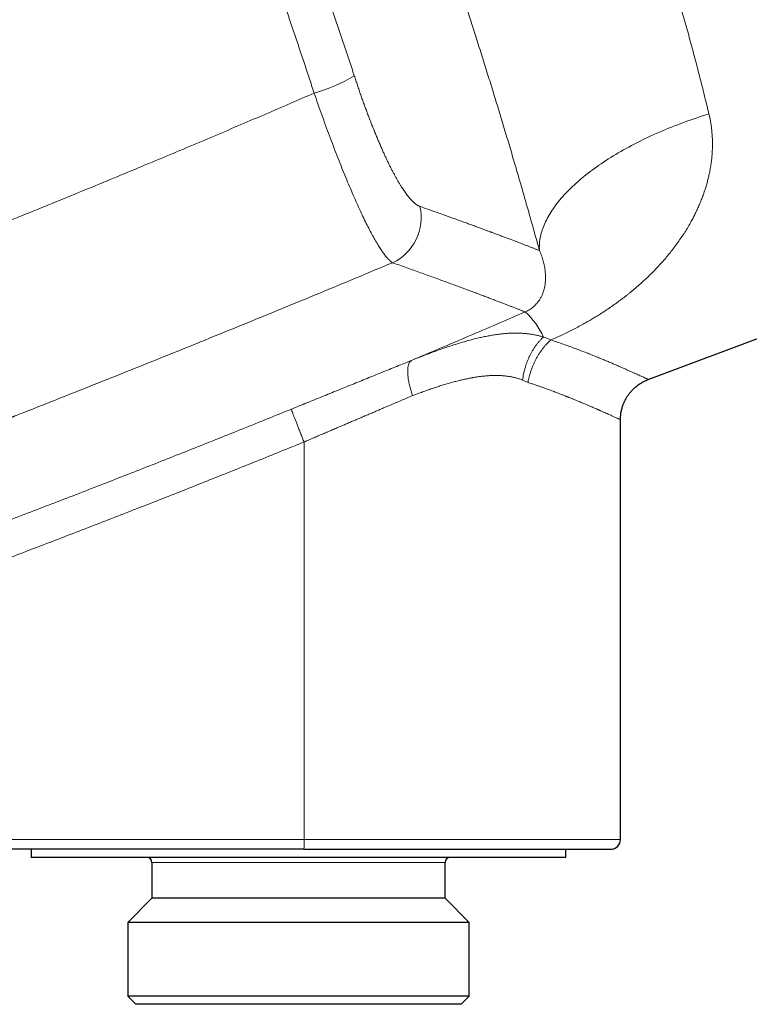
# Model space of a CAD drawing. Header units: millimetres. Extents: x 8 to 869, y 12 to 463.
# Tile 48 of 51: x 737 to 782, y 359 to 419. Entities that reach past the tile are written whole.
import ezdxf

# ---------------------------------------------------------------- set-up
doc = ezdxf.new("R2010")
doc.units = ezdxf.units.MM

msp = doc.modelspace()

# ---------------------------------------------------------------- linework, layer by layer
at = {"color": 7, "linetype": 'Continuous', "lineweight": 30}
for p, q in [((775.493, 397.17), (803.248, 407.548)), ((775.492, 397.17), (775.492, 397.17)), ((773.782, 394.705), (773.783, 394.705)), ((773.783, 368.974), (773.783, 394.705)), ((754.367, 368.374), (733.435, 368.374)), ((737.633, 368.374), (737.633, 367.874)), ((770.433, 367.874), (770.433, 368.374)), ((737.704, 367.874), (737.633, 367.874)), ((770.433, 367.874), (737.704, 367.874)), ((745.033, 367.574), (745.033, 365.374)), ((763.033, 365.374), (763.033, 367.574)), ((745.033, 365.374), (743.555, 363.896)), ((745.072, 365.374), (745.033, 365.374)), ((763.033, 365.374), (745.072, 365.374)), ((764.51, 363.896), (763.033, 365.374)), ((743.555, 363.896), (743.555, 359.374)), ((743.601, 363.896), (743.555, 363.896)), ((764.51, 363.896), (743.601, 363.896)), ((764.51, 359.374), (764.51, 363.896)), ((743.555, 359.374), (744.055, 358.874)), ((764.51, 359.374), (743.555, 359.374)), ((764.01, 358.874), (764.51, 359.374)), ((764.01, 358.874), (744.055, 358.874))]:
    msp.add_line(p, q, dxfattribs=at)
at = {"color": 252, "linetype": 'Continuous', "lineweight": 0}
for p, q in [((768.115, 396.989), (767.78, 397.138)), ((754.377, 393.34), (754.377, 368.974)), ((733.445, 368.974), (754.377, 368.974)), ((754.377, 368.974), (773.783, 368.974)), ((763.033, 367.574), (745.033, 367.574))]:
    msp.add_line(p, q, dxfattribs=at)
at = {"color": 252, "linetype": 'Continuous', "lineweight": 0, "flags": 128}
msp.add_lwpolyline([(768.815, 405.076), (768.809, 405.168), (768.806, 405.262), (768.807, 405.356), (768.81, 405.451), (768.817, 405.547), (768.827, 405.643), (768.84, 405.74), (768.856, 405.837), (768.875, 405.935), (768.898, 406.034), (768.923, 406.132), (768.952, 406.232), (768.983, 406.332), (769.018, 406.432), (769.056, 406.533), (769.096, 406.634), (769.14, 406.735), (769.187, 406.837), (769.237, 406.938), (769.29, 407.041), (769.346, 407.143), (769.405, 407.246), (769.467, 407.349), (769.531, 407.452), (769.599, 407.555), (769.67, 407.658), (769.744, 407.762), (769.82, 407.865), (769.899, 407.969), (769.982, 408.072), (770.067, 408.176), (770.155, 408.279), (770.245, 408.382), (770.339, 408.486), (770.435, 408.589), (770.534, 408.692), (770.635, 408.795), (770.739, 408.898), (770.846, 409), (770.956, 409.102), (771.068, 409.204), (771.183, 409.306), (771.3, 409.407), (771.419, 409.508), (771.542, 409.609), (771.666, 409.709), (771.793, 409.809), (771.923, 409.908), (772.054, 410.007), (772.188, 410.106), (772.325, 410.204), (772.463, 410.301), (772.604, 410.398), (772.747, 410.494), (772.892, 410.59), (773.04, 410.685), (773.189, 410.779), (773.34, 410.873), (773.494, 410.966), (773.649, 411.058), (773.806, 411.149), (773.966, 411.24), (774.127, 411.33), (774.289, 411.419), (774.454, 411.507), (774.62, 411.595), (774.788, 411.681), (774.958, 411.767), (775.129, 411.852), (775.302, 411.935), (775.476, 412.018), (775.652, 412.1), (775.829, 412.181), (776.008, 412.26), (776.188, 412.339), (776.369, 412.417), (776.551, 412.493), (776.735, 412.569), (776.92, 412.643), (777.106, 412.716), (777.293, 412.788), (777.481, 412.859), (777.67, 412.929), (777.86, 412.997), (778.051, 413.064), (778.242, 413.13), (778.435, 413.195), (778.628, 413.259), (778.822, 413.321), (779.016, 413.382), (779.212, 413.441)], dxfattribs=at)
at = {"color": 252, "linetype": 'Continuous', "lineweight": 0}
for centre, radius, start, end in [((752.08, 424.89), 10.573, 285.98809, 300.55661), ((758.502, 407.092), 3.055, 295.17319, 12.98719), ((765.097, 398.074), 4.308, 23.17856, 48.72985), ((745.623, 368.826), 8.755, 357.03624, 0.96406)]:
    msp.add_arc(centre, radius, start, end, dxfattribs=at)
at = {"color": 7, "linetype": 'Continuous', "lineweight": 30}
for centre, radius, start, end in [((773.183, 368.974), 0.6, 270, 0), ((744.733, 367.574), 0.3, 0, 90), ((763.333, 367.574), 0.3, 90, 180)]:
    msp.add_arc(centre, radius, start, end, dxfattribs=at)
at = {"color": 252, "linetype": 'Continuous', "lineweight": 0}
for points, knots in [([(768.815, 405.076), (768.769, 405.239), (768.679, 405.567), (768.541, 406.063), (768.401, 406.561), (768.26, 407.061), (768.117, 407.564), (767.976, 408.061), (767.836, 408.55), (767.697, 409.031), (767.557, 409.515), (767.415, 410.001), (767.266, 410.509), (767.11, 411.037), (766.947, 411.588), (766.782, 412.142), (766.615, 412.698), (766.446, 413.257), (766.275, 413.819), (766.102, 414.383), (765.931, 414.94), (765.761, 415.488), (765.593, 416.027), (765.424, 416.567), (765.254, 417.107), (765.083, 417.648), (764.913, 418.18), (764.746, 418.701), (764.581, 419.213), (764.415, 419.725), (764.248, 420.237), (764.081, 420.747), (763.913, 421.256), (763.745, 421.765), (763.576, 422.273), (763.406, 422.781), (763.247, 423.252), (763.1, 423.686), (762.965, 424.084), (762.83, 424.482), (762.694, 424.879), (762.542, 425.32), (762.375, 425.805), (762.191, 426.334), (762.008, 426.86), (761.823, 427.386), (761.638, 427.91), (761.457, 428.422), (761.278, 428.924), (761.102, 429.414), (760.926, 429.902), (760.751, 430.387), (760.569, 430.886), (760.382, 431.399), (760.188, 431.928), (759.994, 432.453), (759.8, 432.975), (759.606, 433.493), (759.412, 434.009), (759.219, 434.521), (759.03, 435.02), (758.844, 435.506), (758.663, 435.979), (758.482, 436.448), (758.303, 436.912), (758.124, 437.372), (757.949, 437.818), (757.779, 438.252), (757.613, 438.673), (757.448, 439.091), (757.283, 439.504), (757.113, 439.93), (756.938, 440.366), (756.759, 440.811), (756.582, 441.249), (756.406, 441.681), (756.232, 442.107), (756.06, 442.526), (755.89, 442.939), (755.778, 443.209), (755.723, 443.344)], [0, 0, 0, 0, 0.013139, 0.026249, 0.039333, 0.052394, 0.065436, 0.078462, 0.090731, 0.102992, 0.115247, 0.127498, 0.139749, 0.153425, 0.167108, 0.180801, 0.194509, 0.208234, 0.221982, 0.235756, 0.249559, 0.262629, 0.275689, 0.288742, 0.301792, 0.314842, 0.327895, 0.340209, 0.352531, 0.364865, 0.377196, 0.389471, 0.401742, 0.414012, 0.426283, 0.438559, 0.450843, 0.460501, 0.470167, 0.479843, 0.489529, 0.499227, 0.5122, 0.525181, 0.538175, 0.551185, 0.564213, 0.577265, 0.589596, 0.601952, 0.614339, 0.626722, 0.638988, 0.652682, 0.666383, 0.680095, 0.693822, 0.707569, 0.72134, 0.735137, 0.748967, 0.762056, 0.775137, 0.788214, 0.80129, 0.814369, 0.827454, 0.8398, 0.852158, 0.86453, 0.876929, 0.88936, 0.903216, 0.917056, 0.930885, 0.944706, 0.958524, 0.972343, 0.986167, 1, 1, 1, 1]), ([(769.961, 440.529), (770.016, 440.406), (770.127, 440.163), (770.294, 439.79), (770.46, 439.417), (770.626, 439.043), (770.789, 438.671), (770.949, 438.301), (771.108, 437.934), (771.264, 437.568), (771.42, 437.203), (771.573, 436.839), (771.724, 436.477), (771.874, 436.118), (772.015, 435.775), (772.149, 435.448), (772.27, 435.151), (772.353, 434.945), (772.399, 434.832), (772.413, 434.796), (772.427, 434.761), (772.441, 434.726), (772.455, 434.691), (772.529, 434.507), (772.662, 434.174), (772.854, 433.688), (773.045, 433.201), (773.233, 432.715), (773.42, 432.229), (773.604, 431.743), (773.786, 431.258), (773.953, 430.809), (774.105, 430.395), (774.243, 430.017), (774.38, 429.641), (774.514, 429.265), (774.647, 428.891), (774.779, 428.519), (774.908, 428.149), (775.058, 427.717), (775.227, 427.221), (775.417, 426.659), (775.606, 426.091), (775.795, 425.519), (775.982, 424.941), (776.168, 424.36), (776.354, 423.769), (776.541, 423.169), (776.727, 422.56), (776.891, 422.018), (777.033, 421.544), (777.123, 421.238), (777.184, 421.032), (777.215, 420.925), (777.246, 420.818), (777.278, 420.712), (777.309, 420.605), (777.383, 420.35), (777.499, 419.945), (777.657, 419.389), (777.814, 418.831), (777.969, 418.269), (778.123, 417.705), (778.275, 417.139), (778.421, 416.587), (778.561, 416.05), (778.695, 415.528), (778.828, 415.005), (778.958, 414.482), (779.087, 413.96), (779.17, 413.614), (779.212, 413.441)], [0, 0, 0, 0, 0.017742, 0.035216, 0.052421, 0.069359, 0.086029, 0.10214, 0.117993, 0.133588, 0.148925, 0.164004, 0.178825, 0.193387, 0.207692, 0.220068, 0.232243, 0.242793, 0.244163, 0.24553, 0.246895, 0.248257, 0.249616, 0.250973, 0.269627, 0.288105, 0.306406, 0.324531, 0.34248, 0.360253, 0.37785, 0.395273, 0.408838, 0.422296, 0.435646, 0.448888, 0.462023, 0.47505, 0.487969, 0.500781, 0.520054, 0.53944, 0.558937, 0.578546, 0.598268, 0.618103, 0.638052, 0.65865, 0.679369, 0.700208, 0.714029, 0.727902, 0.731544, 0.73519, 0.73884, 0.742493, 0.74615, 0.74981, 0.768734, 0.787847, 0.807149, 0.82664, 0.846322, 0.866193, 0.886254, 0.90481, 0.923527, 0.942405, 0.961442, 0.980641, 1, 1, 1, 1]), ([(752.853, 428.881), (752.967, 428.578), (753.194, 427.97), (753.533, 427.058), (753.868, 426.145), (754.201, 425.23), (754.531, 424.315), (754.858, 423.399), (755.182, 422.483), (755.508, 421.551), (755.836, 420.603), (756.167, 419.641), (756.494, 418.678), (756.817, 417.714), (757.138, 416.75), (757.349, 416.106), (757.455, 415.785)], [0, 0, 0, 0, 0.070048, 0.140073, 0.210077, 0.280066, 0.350043, 0.420012, 0.489978, 0.559944, 0.633247, 0.70656, 0.779887, 0.853233, 0.926602, 1, 1, 1, 1]), ([(754.992, 414.726), (754.89, 415.037), (754.686, 415.661), (754.377, 416.596), (754.064, 417.53), (753.749, 418.464), (753.431, 419.398), (753.11, 420.331), (752.786, 421.263), (752.454, 422.209), (752.113, 423.169), (751.765, 424.143), (751.413, 425.116), (751.058, 426.089), (750.7, 427.06), (750.459, 427.706), (750.338, 428.03)], [0, 0, 0, 0, 0.070068, 0.140108, 0.210126, 0.280124, 0.350108, 0.42008, 0.490047, 0.560011, 0.633308, 0.706613, 0.77993, 0.853263, 0.926618, 1, 1, 1, 1]), ([(757.455, 415.785), (757.487, 415.686), (757.552, 415.49), (757.651, 415.196), (757.75, 414.905), (757.851, 414.616), (757.952, 414.329), (758.052, 414.051), (758.15, 413.782), (758.247, 413.522), (758.344, 413.265), (758.442, 413.011), (758.542, 412.756), (758.644, 412.5), (758.748, 412.244), (758.851, 411.993), (758.955, 411.747), (759.059, 411.506), (759.16, 411.275), (759.26, 411.054), (759.357, 410.843), (759.453, 410.637), (759.549, 410.438), (759.646, 410.242), (759.744, 410.048), (759.843, 409.858), (759.941, 409.675), (760.038, 409.499), (760.134, 409.332), (760.227, 409.175), (760.316, 409.03), (760.403, 408.895), (760.488, 408.766), (760.571, 408.645), (760.656, 408.529), (760.74, 408.419), (760.824, 408.315), (760.906, 408.22), (760.987, 408.133), (761.066, 408.055), (761.141, 407.987), (761.214, 407.928), (761.283, 407.878), (761.35, 407.837), (761.415, 407.802), (761.457, 407.786), (761.478, 407.778)], [0, 0, 0, 0, 0.0234207, 0.04682, 0.0702215, 0.0936483, 0.1171238, 0.1405385, 0.162531, 0.1845061, 0.2064828, 0.22848, 0.2505167, 0.273894, 0.2972207, 0.3205195, 0.3438134, 0.3671254, 0.3905699, 0.412678, 0.4347405, 0.4567776, 0.4788097, 0.5008569, 0.5241917, 0.5475079, 0.570829, 0.5941785, 0.6175799, 0.640856, 0.6626991, 0.6845445, 0.7064113, 0.7283184, 0.7502846, 0.7734884, 0.7966788, 0.8198781, 0.8431082, 0.8663913, 0.8897552, 0.9117817, 0.933801, 0.9558316, 0.9778918, 1, 1, 1, 1]), ([(713.09, 397.996), (713.756, 398.24), (715.082, 398.726), (717.058, 399.459), (719.013, 400.189), (720.947, 400.916), (722.86, 401.642), (724.751, 402.365), (726.638, 403.092), (728.519, 403.822), (730.394, 404.556), (731.752, 405.091), (732.601, 405.427), (732.947, 405.564), (733.292, 405.702), (733.637, 405.839), (733.987, 405.978), (734.355, 406.125), (734.966, 406.369), (735.812, 406.708), (737.132, 407.239), (738.691, 407.87), (740.482, 408.601), (742.247, 409.326), (743.985, 410.046), (745.698, 410.76), (747.353, 411.454), (748.951, 412.13), (750.494, 412.787), (752.014, 413.438), (753.511, 414.083), (754.501, 414.512), (754.992, 414.726)], [0, 0, 0, 0, 0.04711, 0.093769, 0.139974, 0.185726, 0.231023, 0.275865, 0.32025, 0.365342, 0.409952, 0.454077, 0.462343, 0.470592, 0.478824, 0.487039, 0.495236, 0.503931, 0.513319, 0.539006, 0.5645, 0.607943, 0.650813, 0.693109, 0.73483, 0.775976, 0.816544, 0.854265, 0.891472, 0.928164, 0.96434, 1, 1, 1, 1]), ([(754.992, 414.726), (755.07, 414.502), (755.225, 414.054), (755.461, 413.392), (755.697, 412.74), (755.934, 412.099), (756.171, 411.471), (756.408, 410.859), (756.643, 410.264), (756.876, 409.688), (757.106, 409.132), (757.333, 408.599), (757.556, 408.09), (757.774, 407.608), (757.987, 407.155), (758.192, 406.733), (758.391, 406.342), (758.582, 405.983), (758.765, 405.657), (758.94, 405.364), (759.107, 405.104), (759.265, 404.878), (759.414, 404.686), (759.553, 404.53), (759.684, 404.406), (759.762, 404.353), (759.801, 404.327)], [0, 0, 0, 0, 0.041826, 0.083626, 0.125414, 0.167201, 0.208994, 0.250798, 0.292617, 0.334455, 0.376319, 0.418217, 0.46016, 0.502165, 0.544104, 0.585863, 0.62748, 0.668986, 0.710412, 0.751782, 0.79312, 0.834446, 0.875778, 0.917136, 0.958537, 1, 1, 1, 1]), ([(779.212, 413.441), (779.23, 413.361), (779.267, 413.199), (779.313, 412.956), (779.351, 412.71), (779.382, 412.463), (779.406, 412.206), (779.421, 411.939), (779.427, 411.73), (779.427, 411.589), (779.427, 411.516), (779.426, 411.443), (779.424, 411.37), (779.421, 411.296), (779.415, 411.148), (779.401, 410.925), (779.372, 410.627), (779.333, 410.329), (779.293, 410.086), (779.256, 409.897), (779.229, 409.763), (779.199, 409.628), (779.167, 409.493), (779.133, 409.359), (779.096, 409.224), (779.044, 409.039), (778.972, 408.805), (778.877, 408.523), (778.773, 408.242), (778.66, 407.963), (778.538, 407.685), (778.408, 407.408), (778.271, 407.134), (778.115, 406.842), (777.939, 406.533), (777.738, 406.206), (777.526, 405.882), (777.303, 405.561), (777.076, 405.254), (776.847, 404.961), (776.619, 404.683), (776.383, 404.41), (776.141, 404.142), (775.892, 403.879), (775.634, 403.619), (775.366, 403.359), (775.086, 403.102), (774.798, 402.847), (774.556, 402.643), (774.363, 402.485), (774.221, 402.371), (774.078, 402.259), (773.934, 402.149), (773.736, 401.999), (773.482, 401.814), (773.17, 401.595), (772.855, 401.383), (772.558, 401.191), (772.281, 401.019), (772.025, 400.865), (771.764, 400.713), (771.48, 400.553), (771.173, 400.386), (770.847, 400.216), (770.518, 400.052), (770.187, 399.894), (769.855, 399.741), (769.631, 399.644), (769.519, 399.596)], [0, 0, 0, 0, 0.013674, 0.027417, 0.041242, 0.055157, 0.069175, 0.084724, 0.100421, 0.104559, 0.108708, 0.112868, 0.11704, 0.121224, 0.12542, 0.142373, 0.159464, 0.176704, 0.194109, 0.20198, 0.209887, 0.217833, 0.225817, 0.233841, 0.241907, 0.250014, 0.267114, 0.284303, 0.30159, 0.318984, 0.336494, 0.354127, 0.371892, 0.389287, 0.411128, 0.433061, 0.4551, 0.477259, 0.499552, 0.519786, 0.539939, 0.560021, 0.580041, 0.60001, 0.619938, 0.640209, 0.661017, 0.681688, 0.702235, 0.711882, 0.721505, 0.731107, 0.740688, 0.75025, 0.770202, 0.789992, 0.809635, 0.829144, 0.844388, 0.859566, 0.874684, 0.890336, 0.908865, 0.927273, 0.945575, 0.963787, 0.981923, 1, 1, 1, 1]), ([(761.478, 407.778), (761.602, 407.735), (761.849, 407.648), (762.209, 407.521), (762.56, 407.396), (762.902, 407.274), (763.236, 407.155), (763.56, 407.038), (763.876, 406.924), (764.17, 406.818), (764.445, 406.718), (764.701, 406.624), (764.951, 406.532), (765.185, 406.446), (765.403, 406.366), (765.599, 406.294), (765.731, 406.244), (765.804, 406.217), (765.827, 406.209), (765.849, 406.201), (765.872, 406.192), (765.894, 406.184), (765.996, 406.146), (766.176, 406.079), (766.425, 405.986), (766.666, 405.895), (766.899, 405.808), (767.123, 405.723), (767.339, 405.641), (767.546, 405.562), (767.749, 405.485), (767.946, 405.41), (768.137, 405.336), (768.32, 405.266), (768.494, 405.199), (768.66, 405.135), (768.763, 405.095), (768.815, 405.076)], [0, 0, 0, 0, 0.035927, 0.071711, 0.107352, 0.142852, 0.178212, 0.213431, 0.248512, 0.283456, 0.314092, 0.344624, 0.37505, 0.405372, 0.43197, 0.458488, 0.481757, 0.4848, 0.487842, 0.490882, 0.493922, 0.49696, 0.499998, 0.535668, 0.571233, 0.606694, 0.642053, 0.67731, 0.712467, 0.747523, 0.782481, 0.818998, 0.855408, 0.891712, 0.927911, 0.964007, 1, 1, 1, 1]), ([(767.938, 401.312), (767.985, 401.334), (768.087, 401.382), (768.212, 401.455), (768.328, 401.533), (768.435, 401.617), (768.534, 401.707), (768.625, 401.801), (768.708, 401.899), (768.8, 402.022), (768.892, 402.171), (768.979, 402.347), (769.05, 402.529), (769.105, 402.717), (769.152, 402.939), (769.184, 403.198), (769.191, 403.493), (769.171, 403.797), (769.125, 404.108), (769.051, 404.426), (768.953, 404.746), (768.86, 404.967), (768.815, 405.076)], [0, 0, 0, 0, 0.012317, 0.026749, 0.043993, 0.064174, 0.087145, 0.112628, 0.14028, 0.169719, 0.219669, 0.272482, 0.327534, 0.38418, 0.441761, 0.524712, 0.607786, 0.690139, 0.771043, 0.85026, 0.926908, 1, 1, 1, 1]), ([(713.243, 386.069), (713.322, 386.097), (713.483, 386.156), (713.729, 386.246), (713.986, 386.34), (714.253, 386.438), (714.53, 386.54), (714.817, 386.645), (715.114, 386.754), (715.426, 386.869), (715.755, 386.99), (716.099, 387.117), (716.454, 387.248), (716.82, 387.383), (717.198, 387.523), (717.565, 387.659), (717.92, 387.791), (718.263, 387.918), (718.613, 388.048), (718.914, 388.16), (719.166, 388.254), (719.365, 388.328), (719.565, 388.403), (719.762, 388.476), (719.957, 388.549), (720.197, 388.638), (720.481, 388.744), (720.806, 388.866), (721.123, 388.985), (721.43, 389.1), (721.728, 389.212), (722.026, 389.324), (722.322, 389.435), (722.616, 389.546), (722.9, 389.652), (723.172, 389.755), (723.434, 389.854), (723.685, 389.948), (723.927, 390.04), (724.16, 390.128), (724.383, 390.212), (724.552, 390.276), (724.668, 390.32), (724.736, 390.346), (724.802, 390.371), (724.867, 390.396), (724.933, 390.421), (725.005, 390.448), (725.215, 390.527), (725.562, 390.659), (726.048, 390.844), (726.542, 391.032), (727.047, 391.224), (727.571, 391.424), (728.116, 391.633), (728.682, 391.85), (729.259, 392.071), (729.847, 392.297), (730.446, 392.527), (731.043, 392.758), (731.639, 392.988), (732.232, 393.218), (732.836, 393.451), (733.449, 393.69), (734.057, 393.926), (734.66, 394.161), (735.258, 394.395), (735.81, 394.611), (736.183, 394.757), (736.374, 394.832), (736.433, 394.855), (736.493, 394.879), (736.553, 394.902), (736.612, 394.925), (736.833, 395.012), (737.774, 395.381), (739.461, 396.046), (741.727, 396.946), (744.015, 397.86), (746.301, 398.779), (748.583, 399.702), (750.849, 400.625), (753.099, 401.547), (755.334, 402.468), (757.569, 403.395), (759.057, 404.016), (759.801, 404.327)], [0, 0, 0, 0, 0.0050248, 0.0102663, 0.0157247, 0.0213999, 0.0272918, 0.0334006, 0.0397261, 0.0462685, 0.0533549, 0.0606792, 0.0682415, 0.0760417, 0.0840798, 0.0923558, 0.0994915, 0.1067951, 0.1142665, 0.1219058, 0.1260398, 0.1303652, 0.1346299, 0.1388337, 0.1429768, 0.1470592, 0.1541979, 0.1611429, 0.167894, 0.1744515, 0.1808151, 0.186985, 0.1934948, 0.199774, 0.2058226, 0.2116407, 0.2172282, 0.222585, 0.2277114, 0.2327345, 0.2375146, 0.2420516, 0.2435247, 0.2449702, 0.2463882, 0.2477786, 0.2491414, 0.2506298, 0.2523966, 0.2625572, 0.2729251, 0.2835003, 0.2942828, 0.3052726, 0.317155, 0.3292706, 0.3416195, 0.3542016, 0.367017, 0.3800657, 0.3925824, 0.4053066, 0.4182382, 0.4313773, 0.4447239, 0.4573678, 0.4701926, 0.4831981, 0.4929281, 0.4942095, 0.4954927, 0.4967776, 0.4980641, 0.4993524, 0.5005467, 0.5123014, 0.5600051, 0.6092832, 0.6585593, 0.707834, 0.7570977, 0.806318, 0.8546904, 0.9030944, 0.9515307, 1, 1, 1, 1]), ([(759.801, 404.327), (759.951, 404.274), (760.251, 404.169), (760.686, 404.014), (761.11, 403.863), (761.522, 403.716), (761.92, 403.572), (762.304, 403.433), (762.675, 403.299), (763.034, 403.167), (763.384, 403.039), (763.725, 402.913), (764.057, 402.791), (764.377, 402.672), (764.685, 402.557), (764.981, 402.446), (765.265, 402.339), (765.538, 402.236), (765.798, 402.137), (766.047, 402.042), (766.284, 401.952), (766.509, 401.866), (766.722, 401.784), (766.923, 401.706), (767.119, 401.631), (767.307, 401.558), (767.487, 401.488), (767.653, 401.423), (767.805, 401.364), (767.894, 401.33), (767.938, 401.312)], [0, 0, 0, 0, 0.035177, 0.07034, 0.10549, 0.140629, 0.175758, 0.210249, 0.244733, 0.27921, 0.313681, 0.34885, 0.384016, 0.419178, 0.454339, 0.489499, 0.52466, 0.559823, 0.594989, 0.630159, 0.665335, 0.700517, 0.735706, 0.770905, 0.806114, 0.844857, 0.883616, 0.922391, 0.961185, 1, 1, 1, 1]), ([(760.959, 398.335), (761.542, 398.581), (762.707, 399.072), (764.453, 399.815), (766.197, 400.561), (767.358, 401.062), (767.938, 401.312)], [0, 0, 0, 0, 0.249978, 0.499968, 0.749974, 1, 1, 1, 1]), ([(760.959, 398.335), (761.088, 398.386), (761.346, 398.489), (761.732, 398.64), (762.119, 398.787), (762.505, 398.93), (762.892, 399.068), (763.271, 399.197), (763.642, 399.318), (764.005, 399.429), (764.368, 399.534), (764.729, 399.631), (765.067, 399.714), (765.381, 399.784), (765.672, 399.842), (765.963, 399.894), (766.253, 399.937), (766.542, 399.972), (766.83, 399.997), (767.096, 400.011), (767.339, 400.016), (767.562, 400.013), (767.782, 400.003), (768.002, 399.985), (768.218, 399.959), (768.432, 399.925), (768.643, 399.883), (768.852, 399.832), (768.988, 399.791), (769.057, 399.77)], [0, 0, 0, 0, 0.043391, 0.087091, 0.131082, 0.175347, 0.219874, 0.264655, 0.307104, 0.349774, 0.392668, 0.435792, 0.479158, 0.514608, 0.550341, 0.586342, 0.622599, 0.659104, 0.695853, 0.732849, 0.76203, 0.791372, 0.820883, 0.850571, 0.880451, 0.909997, 0.939758, 0.969752, 1, 1, 1, 1]), ([(769.057, 399.77), (769.017, 399.733), (768.937, 399.658), (768.822, 399.535), (768.709, 399.403), (768.6, 399.261), (768.495, 399.112), (768.395, 398.954), (768.301, 398.789), (768.213, 398.618), (768.132, 398.441), (768.058, 398.26), (767.992, 398.076), (767.933, 397.889), (767.883, 397.701), (767.84, 397.513), (767.805, 397.325), (767.788, 397.2), (767.78, 397.138)], [0, 0, 0, 0, 0.060594, 0.121929, 0.183915, 0.246453, 0.30944, 0.372769, 0.436327, 0.5, 0.563673, 0.627231, 0.69056, 0.753547, 0.816085, 0.878071, 0.939406, 1, 1, 1, 1]), ([(769.519, 399.596), (769.477, 399.558), (769.393, 399.483), (769.27, 399.359), (769.15, 399.226), (769.034, 399.085), (768.922, 398.936), (768.814, 398.779), (768.712, 398.616), (768.617, 398.447), (768.527, 398.272), (768.445, 398.094), (768.37, 397.912), (768.303, 397.728), (768.244, 397.543), (768.192, 397.358), (768.149, 397.173), (768.126, 397.05), (768.115, 396.989)], [0, 0, 0, 0, 0.060675, 0.122061, 0.184069, 0.246607, 0.309573, 0.372866, 0.436378, 0.5, 0.563622, 0.627134, 0.690427, 0.753394, 0.815931, 0.87794, 0.939325, 1, 1, 1, 1]), ([(769.057, 399.77), (769.109, 399.753), (769.212, 399.719), (769.366, 399.661), (769.468, 399.618), (769.519, 399.596)], [0, 0, 0, 0, 0.329433, 0.662761, 1, 1, 1, 1]), ([(769.519, 399.596), (769.65, 399.551), (769.912, 399.462), (770.292, 399.329), (770.661, 399.197), (771.017, 399.065), (771.362, 398.935), (771.694, 398.807), (772.014, 398.68), (772.312, 398.56), (772.589, 398.447), (772.845, 398.34), (773.091, 398.237), (773.326, 398.137), (773.549, 398.041), (773.761, 397.95), (773.968, 397.859), (774.171, 397.77), (774.366, 397.684), (774.546, 397.604), (774.71, 397.53), (774.859, 397.463), (774.992, 397.402), (775.11, 397.348), (775.212, 397.301), (775.299, 397.261), (775.369, 397.228), (775.425, 397.202), (775.464, 397.184), (775.488, 397.173), (775.491, 397.171), (775.492, 397.17)], [0, 0, 0, 0, 0.035666, 0.071254, 0.106782, 0.142266, 0.177722, 0.213164, 0.248649, 0.284226, 0.316266, 0.348406, 0.38058, 0.412648, 0.444618, 0.476501, 0.508309, 0.543974, 0.579491, 0.614875, 0.650145, 0.685318, 0.72041, 0.755439, 0.790424, 0.825381, 0.860329, 0.895285, 0.930267, 0.965293, 1, 1, 1, 1]), ([(753.596, 395.353), (753.755, 395.417), (754.072, 395.546), (754.546, 395.739), (755.018, 395.931), (755.489, 396.122), (755.955, 396.311), (756.416, 396.498), (756.872, 396.684), (757.327, 396.868), (757.782, 397.052), (758.24, 397.237), (758.698, 397.422), (759.154, 397.607), (759.608, 397.79), (760.061, 397.973), (760.511, 398.154), (760.81, 398.275), (760.959, 398.335)], [0, 0, 0, 0, 0.063626, 0.127011, 0.19018, 0.253161, 0.315977, 0.377536, 0.438987, 0.500354, 0.56166, 0.624182, 0.686693, 0.74922, 0.811789, 0.874424, 0.937153, 1, 1, 1, 1]), ([(761.032, 396.183), (761.015, 396.23), (760.982, 396.326), (760.937, 396.471), (760.895, 396.617), (760.857, 396.763), (760.823, 396.909), (760.794, 397.053), (760.769, 397.194), (760.751, 397.331), (760.738, 397.463), (760.731, 397.589), (760.73, 397.707), (760.734, 397.816), (760.745, 397.917), (760.761, 398.008), (760.783, 398.088), (760.81, 398.159), (760.841, 398.218), (760.877, 398.268), (760.916, 398.307), (760.945, 398.326), (760.959, 398.335)], [0, 0, 0, 0, 0.046568, 0.094148, 0.142665, 0.192033, 0.242155, 0.292923, 0.344219, 0.395919, 0.447892, 0.500003, 0.552113, 0.604086, 0.655785, 0.707081, 0.757849, 0.80797, 0.857338, 0.905854, 0.953433, 1, 1, 1, 1]), ([(767.78, 397.138), (767.719, 397.161), (767.598, 397.205), (767.409, 397.261), (767.215, 397.309), (767.014, 397.347), (766.806, 397.378), (766.592, 397.4), (766.373, 397.413), (766.149, 397.418), (765.919, 397.415), (765.683, 397.403), (765.45, 397.384), (765.22, 397.359), (765.005, 397.33), (764.853, 397.306), (764.767, 397.291), (764.74, 397.286), (764.713, 397.282), (764.686, 397.277), (764.659, 397.272), (764.562, 397.254), (764.39, 397.221), (764.143, 397.167), (763.887, 397.106), (763.622, 397.038), (763.35, 396.963), (763.068, 396.882), (762.787, 396.796), (762.506, 396.706), (762.225, 396.613), (761.938, 396.514), (761.642, 396.41), (761.34, 396.299), (761.135, 396.222), (761.032, 396.183)], [0, 0, 0, 0, 0.031593, 0.063583, 0.096013, 0.128921, 0.162346, 0.196325, 0.230891, 0.265369, 0.300471, 0.336227, 0.372663, 0.405308, 0.438515, 0.468214, 0.472137, 0.476068, 0.480006, 0.483953, 0.487907, 0.491869, 0.526689, 0.562485, 0.599271, 0.637058, 0.675858, 0.715679, 0.756531, 0.794892, 0.834133, 0.874259, 0.915275, 0.957187, 1, 1, 1, 1]), ([(768.115, 396.989), (768.19, 396.964), (768.338, 396.915), (768.551, 396.842), (768.752, 396.773), (768.941, 396.707), (769.117, 396.644), (769.282, 396.585), (769.434, 396.53), (769.577, 396.477), (769.71, 396.427), (769.834, 396.38), (769.95, 396.335), (770.057, 396.294), (770.154, 396.256), (770.243, 396.221), (770.323, 396.19), (770.394, 396.162), (770.457, 396.136), (770.501, 396.119), (770.527, 396.109), (770.539, 396.104), (770.551, 396.099), (770.563, 396.094), (770.575, 396.09), (770.601, 396.079), (770.656, 396.058), (770.763, 396.015), (770.9, 395.96), (771.049, 395.899), (771.223, 395.828), (771.423, 395.745), (771.635, 395.656), (771.826, 395.575), (771.998, 395.502), (772.158, 395.433), (772.273, 395.383), (772.347, 395.351), (772.384, 395.335), (772.421, 395.319), (772.457, 395.303), (772.493, 395.287), (772.529, 395.271), (772.615, 395.233), (772.741, 395.178), (772.897, 395.109), (773.03, 395.05), (773.148, 394.997), (773.251, 394.951), (773.345, 394.909), (773.437, 394.866), (773.526, 394.826), (773.606, 394.789), (773.671, 394.758), (773.722, 394.735), (773.757, 394.718), (773.779, 394.707), (773.781, 394.706), (773.782, 394.705)], [0, 0, 0, 0, 0.0214572, 0.0420442, 0.061761, 0.0806075, 0.0985839, 0.1153922, 0.1313611, 0.1464906, 0.1607807, 0.1744682, 0.1872855, 0.1992326, 0.2103095, 0.2205162, 0.2296937, 0.2380317, 0.2455305, 0.2521899, 0.2536151, 0.2550389, 0.2564614, 0.2578825, 0.2593023, 0.2607207, 0.2673893, 0.2792224, 0.3001139, 0.3185085, 0.3366592, 0.3684648, 0.3994947, 0.4265456, 0.4529799, 0.4787987, 0.504003, 0.5105662, 0.5171203, 0.5236653, 0.5302011, 0.5367278, 0.5432454, 0.549754, 0.585389, 0.6169784, 0.6483558, 0.6761946, 0.7038688, 0.7313805, 0.7587317, 0.7940164, 0.8290391, 0.8638048, 0.8983186, 0.9325858, 0.9666117, 1, 1, 1, 1]), ([(761.032, 396.183), (760.922, 396.136), (760.701, 396.042), (760.364, 395.899), (760.021, 395.752), (759.67, 395.603), (759.354, 395.468), (759.074, 395.349), (758.833, 395.246), (758.588, 395.142), (758.344, 395.037), (758.1, 394.933), (757.865, 394.833), (757.635, 394.734), (757.406, 394.636), (757.166, 394.534), (756.916, 394.427), (756.656, 394.316), (756.385, 394.2), (756.112, 394.083), (755.838, 393.966), (755.562, 393.848), (755.278, 393.726), (754.986, 393.601), (754.684, 393.472), (754.481, 393.385), (754.377, 393.34)], [0, 0, 0, 0, 0.0512093, 0.1032578, 0.1561457, 0.2098732, 0.2644407, 0.3006248, 0.3371691, 0.3740738, 0.4113388, 0.4476621, 0.4840306, 0.5168055, 0.551059, 0.5867913, 0.6240022, 0.6626919, 0.7028603, 0.7445074, 0.7839831, 0.8247013, 0.8666621, 0.9098654, 0.9543114, 1, 1, 1, 1]), ([(712.727, 379.996), (713.59, 380.295), (715.315, 380.894), (717.898, 381.802), (720.479, 382.719), (723.056, 383.644), (725.616, 384.572), (728.156, 385.503), (730.679, 386.437), (733.198, 387.378), (735.874, 388.389), (738.707, 389.469), (741.694, 390.622), (744.676, 391.787), (747.654, 392.964), (750.628, 394.151), (752.607, 394.952), (753.596, 395.353)], [0, 0, 0, 0, 0.062721, 0.125442, 0.188163, 0.250883, 0.313604, 0.375204, 0.436804, 0.498404, 0.560004, 0.633337, 0.70667, 0.780002, 0.853335, 0.926668, 1, 1, 1, 1]), ([(753.596, 395.353), (753.596, 395.35), (753.597, 395.345), (753.601, 395.328), (753.609, 395.305), (753.619, 395.273), (753.633, 395.233), (753.651, 395.185), (753.671, 395.129), (753.695, 395.065), (753.722, 394.992), (753.753, 394.912), (753.786, 394.825), (753.823, 394.731), (753.862, 394.631), (753.903, 394.525), (753.947, 394.415), (753.992, 394.3), (754.039, 394.183), (754.086, 394.063), (754.135, 393.942), (754.184, 393.82), (754.232, 393.698), (754.281, 393.578), (754.329, 393.458), (754.361, 393.379), (754.377, 393.34)], [0, 0, 0, 0, 0.0381879, 0.077207, 0.1170139, 0.1575574, 0.1987789, 0.2406126, 0.2829858, 0.3258191, 0.3690279, 0.4125227, 0.4562103, 0.4999949, 0.5437796, 0.5874674, 0.6309626, 0.674172, 0.717006, 0.75938, 0.8012147, 0.8424373, 0.882982, 0.9227902, 0.9618107, 1, 1, 1, 1]), ([(714.467, 378.317), (715.409, 378.645), (717.291, 379.301), (720.111, 380.298), (722.926, 381.304), (725.736, 382.32), (728.542, 383.346), (731.343, 384.381), (734.14, 385.427), (736.976, 386.498), (739.852, 387.597), (742.767, 388.724), (745.677, 389.862), (748.582, 391.01), (751.483, 392.168), (753.413, 392.95), (754.377, 393.34)], [0, 0, 0, 0, 0.070138, 0.140251, 0.210341, 0.280408, 0.350454, 0.420478, 0.490483, 0.560468, 0.633767, 0.707047, 0.780309, 0.853555, 0.926785, 1, 1, 1, 1])]:
    msp.add_open_spline(points, degree=3, knots=knots, dxfattribs=at)
at = {"color": 7, "linetype": 'Continuous', "lineweight": 30}
for points, knots in [([(773.783, 394.705), (773.783, 394.748), (773.784, 394.839), (773.795, 394.974), (773.812, 395.108), (773.835, 395.235), (773.863, 395.355), (773.894, 395.466), (773.926, 395.564), (773.958, 395.651), (773.989, 395.727), (774.019, 395.797), (774.049, 395.86), (774.078, 395.917), (774.105, 395.968), (774.133, 396.018), (774.165, 396.072), (774.203, 396.133), (774.249, 396.203), (774.303, 396.277), (774.364, 396.357), (774.434, 396.44), (774.513, 396.526), (774.597, 396.61), (774.686, 396.691), (774.779, 396.768), (774.879, 396.844), (774.988, 396.918), (775.104, 396.989), (775.228, 397.056), (775.358, 397.118), (775.448, 397.153), (775.493, 397.17)], [0, 0, 0, 0, 0.040418, 0.084777, 0.127269, 0.167755, 0.206112, 0.242236, 0.276039, 0.303654, 0.329395, 0.35323, 0.37513, 0.395077, 0.413054, 0.42978, 0.448217, 0.471766, 0.497954, 0.526771, 0.558195, 0.592197, 0.628733, 0.667742, 0.703847, 0.741726, 0.781303, 0.822492, 0.865193, 0.909291, 0.954663, 1, 1, 1, 1]), ([(754.367, 368.374), (754.512, 368.374), (754.803, 368.374), (755.238, 368.374), (755.672, 368.374), (756.105, 368.374), (756.487, 368.374), (756.818, 368.374), (757.1, 368.374), (757.381, 368.374), (757.664, 368.374), (757.952, 368.374), (758.297, 368.374), (758.695, 368.374), (759.141, 368.374), (759.584, 368.374), (760.024, 368.374), (760.461, 368.374), (760.894, 368.374), (761.264, 368.374), (761.571, 368.374), (761.817, 368.374), (762.061, 368.374), (762.303, 368.374), (762.544, 368.374), (762.782, 368.374), (763.019, 368.374), (763.299, 368.374), (763.621, 368.374), (763.982, 368.374), (764.34, 368.374), (764.676, 368.374), (764.993, 368.374), (765.291, 368.374), (765.583, 368.374), (765.872, 368.374), (766.156, 368.374), (766.452, 368.374), (766.759, 368.374), (767.076, 368.374), (767.388, 368.374), (767.694, 368.374), (767.996, 368.374), (768.292, 368.374), (768.58, 368.374), (768.86, 368.374), (769.131, 368.374), (769.393, 368.374), (769.645, 368.374), (769.89, 368.374), (770.114, 368.374), (770.318, 368.374), (770.503, 368.374), (770.682, 368.374), (770.856, 368.374), (771.023, 368.374), (771.194, 368.374), (771.368, 368.374), (771.542, 368.374), (771.708, 368.374), (771.841, 368.374), (771.943, 368.374), (772.018, 368.374), (772.091, 368.374), (772.161, 368.374), (772.229, 368.374), (772.308, 368.374), (772.395, 368.374), (772.488, 368.374), (772.572, 368.374), (772.648, 368.374), (772.716, 368.374), (772.78, 368.374), (772.839, 368.374), (772.892, 368.374), (772.949, 368.374), (773.006, 368.374), (773.06, 368.374), (773.105, 368.374), (773.14, 368.374), (773.164, 368.374), (773.18, 368.374), (773.182, 368.374), (773.183, 368.374)], [0, 0, 0, 0, 0.014665, 0.029306, 0.043932, 0.058549, 0.073166, 0.082741, 0.09232, 0.101907, 0.111503, 0.121372, 0.131538, 0.147075, 0.162593, 0.178101, 0.193607, 0.209121, 0.224652, 0.240209, 0.249234, 0.258249, 0.267254, 0.276251, 0.285242, 0.29423, 0.303215, 0.312199, 0.32632, 0.340451, 0.354598, 0.368769, 0.381052, 0.393314, 0.405561, 0.417797, 0.430027, 0.442254, 0.456668, 0.471092, 0.485533, 0.5, 0.514736, 0.529446, 0.544135, 0.558812, 0.573484, 0.587898, 0.602322, 0.616764, 0.63123, 0.643262, 0.655274, 0.667272, 0.67926, 0.691241, 0.70322, 0.717341, 0.731472, 0.745619, 0.75979, 0.767042, 0.774287, 0.781525, 0.788758, 0.795987, 0.803212, 0.814561, 0.825907, 0.837254, 0.847389, 0.85753, 0.867679, 0.877839, 0.887751, 0.897352, 0.912027, 0.926686, 0.941337, 0.955985, 0.97064, 0.985309, 1, 1, 1, 1])]:
    msp.add_open_spline(points, degree=3, knots=knots, dxfattribs=at)

doc.saveas('drawing.dxf')
